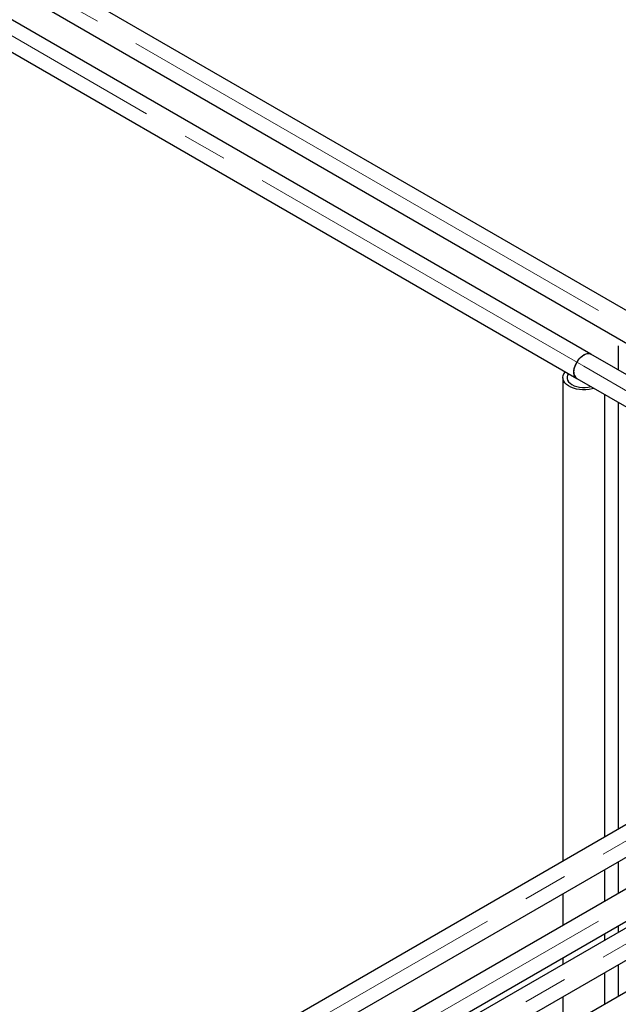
# Paper-space layout 'Sheet1' of a CAD drawing. Header units: millimetres. Extents: x -80341 to 21249, y 0 to 26255.
# Tile 60 of 154: x 9760 to 10187, y 10974 to 11676. Entities that reach past the tile are written whole.
import ezdxf

# ---------------------------------------------------------------- set-up
doc = ezdxf.new("R2010")
doc.units = ezdxf.units.MM
doc.linetypes.add('SLD-Mista-longa', pattern=[19.05, 15.24, -1.27, 1.27, -1.27])
doc.linetypes.add('SLD-Sólida', pattern=[0])
doc.layers.add('DETALHAMENTO', color=8, linetype='SLD-Sólida')

psp = doc.layouts.new('Sheet1')

# ---------------------------------------------------------------- linework, layer by layer
at = {"color": 7, "linetype": 'SLD-Sólida', "lineweight": 25, "ltscale": 25}
for p, q in [((10167.57, 11437.54), (8932.62, 12150.47)), ((8922.62, 12133.15), (10157.58, 11420.22)), ((10207.17, 11460.4), (9232.78, 12022.91)), ((9222.78, 12005.59), (10197.17, 11443.08)), ((10187.17, 11443.58), (10187.17, 11426.23)), ((10268.17, 11379.47), (10167.57, 11437.54)), ((10147.58, 11420.72), (10147.58, 11075.83)), ((10157.58, 11420.22), (10268.17, 11356.38)), ((10177.58, 11093.15), (10177.58, 11408.68)), ((10187.17, 11403.13), (10187.17, 11098.69)), ((10501.23, 11279.99), (9883.15, 10923.18)), ((10580.43, 11279.99), (9922.75, 10900.32)), ((9893.15, 10905.86), (10511.23, 11262.67)), ((9932.75, 10883), (10590.42, 11262.67)), ((10580.43, 11206.5), (9882.86, 10803.8)), ((10501.23, 11206.5), (9931.81, 10877.78)), ((9893.87, 10832.79), (10511.23, 11189.18)), ((10187.17, 11075.59), (10187.17, 11052.97)), ((10177.58, 11047.43), (10177.58, 11070.05)), ((10147.58, 11052.73), (10147.58, 11030.11)), ((10187.17, 11029.87), (10187.17, 11025.2)), ((10177.58, 11019.66), (10177.58, 11024.33)), ((10147.58, 11007.01), (10147.58, 11002.34)), ((10187.17, 11002.1), (10187.17, 10979.48)), ((10177.58, 10973.94), (10177.58, 10996.56)), ((10147.58, 10979.24), (10147.58, 10956.62))]:
    psp.add_line(p, q, dxfattribs=at)
at = {"color": 7, "linetype": 'SLD-Sólida', "lineweight": 25, "ltscale": 25, "flags": 128}
for points in [[(10155.5, 11424.8), (10155.63, 11426.42), (10156.01, 11428.13), (10156.63, 11429.86), (10157.46, 11431.56), (10158.47, 11433.17), (10159.64, 11434.61), (10160.91, 11435.85), (10162.24, 11436.84), (10163.58, 11437.54), (10164.89, 11437.93), (10166.11, 11437.99), (10167.21, 11437.73), (10167.57, 11437.54)], [(10157.58, 11420.22), (10157.02, 11420.63), (10156.29, 11421.51), (10155.79, 11422.66), (10155.54, 11424.04), (10155.54, 11425.59), (10155.79, 11427.27), (10156.29, 11428.99), (10157.02, 11430.72), (10157.94, 11432.38), (10159.04, 11433.91), (10160.26, 11435.26), (10161.57, 11436.38), (10162.91, 11437.23), (10164.24, 11437.78), (10165.51, 11438), (10166.68, 11437.9), (10167.57, 11437.54)], [(10169.84, 11413.14), (10168.45, 11412.75), (10166.27, 11412.32), (10164.01, 11412.1), (10161.71, 11412.07), (10159.44, 11412.25), (10157.24, 11412.62), (10155.16, 11413.19), (10153.26, 11413.93), (10151.57, 11414.83), (10150.14, 11415.87), (10149.01, 11417.02), (10148.19, 11418.26), (10147.71, 11419.56), (10147.58, 11420.88), (10147.8, 11422.2), (10148.36, 11423.49), (10149.26, 11424.71), (10149.45, 11424.91)], [(10151.68, 11423.62), (10150.98, 11422.51), (10150.62, 11421.32), (10150.62, 11420.11), (10150.98, 11418.92), (10151.7, 11417.79), (10152.75, 11416.74), (10154.09, 11415.82), (10155.69, 11415.04), (10157.5, 11414.44), (10159.47, 11414.02), (10161.53, 11413.82), (10163.62, 11413.82), (10165.68, 11414.02), (10167.61, 11414.43)]]:
    psp.add_lwpolyline(points, dxfattribs=at)
at = {"color": 7, "linetype": 'SLD-Sólida', "lineweight": 25, "ltscale": 625}
psp.add_arc((10160.43, 11424.27), 4.95, 173.87088, 234.81694, dxfattribs=at)
at = {"layer": 'DETALHAMENTO', "linetype": 'SLD-Mista-longa', "lineweight": 18, "ltscale": 25}
for p, q in [((10585.43, 11230.49), (7910.44, 12774.73)), ((7870.84, 12751.87), (10162.58, 11428.88)), ((10162.58, 11428.88), (10506.23, 11230.49)), ((10506.23, 11271.33), (5945.04, 8638.21)), ((10585.43, 11271.33), (6319.99, 8808.94)), ((10506.23, 11197.84), (8757.97, 10188.59))]:
    psp.add_line(p, q, dxfattribs=at)

doc.saveas('drawing.dxf')
